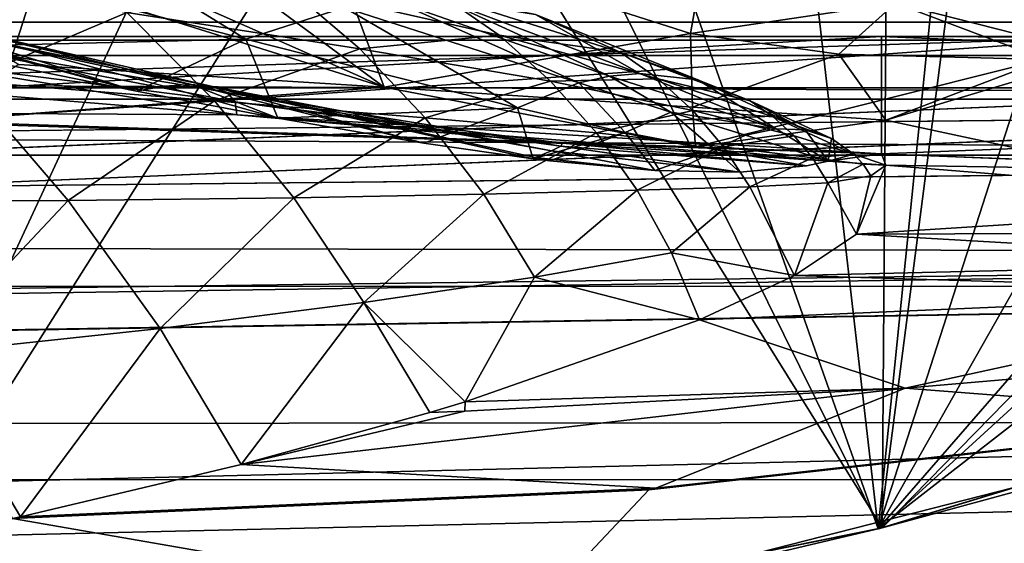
# Model space of a CAD drawing. Header units: metres. Extents: x 0 to 808, y -804 to 0.
# Tile 107 of 124: x 587 to 639, y -78 to -51. Entities that reach past the tile are written whole.
import ezdxf

# ---------------------------------------------------------------- set-up
doc = ezdxf.new("R2010")
doc.units = ezdxf.units.M

msp = doc.modelspace()

# ---------------------------------------------------------------- linework, layer by layer
at = {"layer": 'top0'}
for points in [[(34.402058, -4.519207, 2063.059814), (64.544334, -51.518902, 2063.059814), (737.401917, -51.518902, 2063.059814)], [(743.104004, -37.838261, 2063.059814), (34.402058, -4.519207, 2063.059814), (737.401917, -51.518902, 2063.059814)], [(34.402058, -4.519207, 163.059708), (743.104004, -37.838261, 163.059708), (737.401917, -51.518902, 163.059708)], [(737.401917, -51.518902, 163.059708), (64.544334, -51.518902, 163.059708), (34.402058, -4.519207, 163.059708)], [(575.437195, -88.45858, 1566.81958), (561.35553, -14.86791, 1564.892578), (597.250549, -20.886278, 1565.050171)], [(575.176331, -88.498238, 658.996399), (605.495239, -23.331985, 660.70282), (572.503723, -16.928637, 660.870483)], [(574.027771, -17.473251, 617.963867), (614.202637, -26.577866, 618.202332), (574.9823, -88.527664, 619.824524)], [(632.212646, -77.000015, 1566.519531), (575.437195, -88.45858, 1566.81958), (597.250549, -20.886278, 1565.050171)], [(632.212646, -77.000015, 1566.519531), (597.250549, -20.886278, 1565.050171), (632.556213, -29.892569, 1565.286011)], [(631.989563, -77.056259, 619.524109), (625.740479, -22.823589, 618.104004), (637.646545, -21.415346, 618.067139)], [(637.646545, -21.415346, 618.067139), (649.627686, -22.387112, 618.09259), (631.989563, -77.056259, 619.524109)], [(649.627686, -22.387112, 618.09259), (661.155518, -25.713488, 618.179688), (631.989563, -77.056259, 619.524109)], [(614.202637, -26.577866, 618.202332), (625.740479, -22.823589, 618.104004), (631.989563, -77.056259, 619.524109)], [(575.176331, -88.498238, 658.996399), (632.084717, -77.03228, 659.296631), (605.495239, -23.331985, 660.70282)], [(632.084717, -77.03228, 659.296631), (637.904785, -32.151726, 660.471863), (605.495239, -23.331985, 660.70282)], [(631.989563, -77.056259, 619.524109), (661.155518, -25.713488, 618.179688), (671.822021, -31.284773, 618.325562)], [(574.9823, -88.527664, 619.824524), (614.202637, -26.577866, 618.202332), (631.989563, -77.056259, 619.524109)], [(666.745667, -41.721039, 1565.595703), (632.212646, -77.000015, 1566.519531), (632.556213, -29.892569, 1565.286011)], [(631.989563, -77.056259, 619.524109), (671.822021, -31.284773, 618.325562), (681.14978, -38.850876, 618.523682)], [(637.904785, -32.151726, 660.471863), (632.084717, -77.03228, 659.296631), (669.161072, -43.17659, 660.183167)], [(687.625916, -60.147358, 619.08136), (631.989563, -77.056259, 619.524109), (681.14978, -38.850876, 618.523682)], [(687.625916, -60.147358, 1566.078247), (632.212646, -77.000015, 1566.519531), (666.745667, -41.721039, 1565.595703)], [(632.084717, -77.03228, 659.296631), (687.625916, -60.147358, 659.73877), (669.161072, -43.17659, 660.183167)], [(572.446289, -43.523407, 258.025757), (587.40271, -52.970856, 210.92009), (606.365784, -54.148293, 210.92009)], [(572.446289, -43.523407, 258.025757), (606.365784, -54.148293, 210.92009), (582.88739, -43.775658, 258.303192)], [(606.365784, -54.148293, 210.92009), (593.052979, -44.340527, 258.627472), (582.88739, -43.775658, 258.303192)], [(593.052979, -44.340527, 258.627472), (606.365784, -54.148293, 210.92009), (603.039551, -45.222408, 258.998566)], [(558.884705, -45.103973, 1822.396973), (582.260315, -52.078007, 1821.028442), (593.509827, -54.354393, 1851.041138)], [(561.89209, -45.574219, 1876.180054), (558.884705, -45.103973, 1822.396973), (593.509827, -54.354393, 1851.041138)], [(581.303345, -47.000538, 1803.460449), (588.676697, -45.189301, 1805.216797), (599.171509, -51.651829, 1854.653687)], [(599.171509, -51.651829, 1854.653687), (588.676697, -45.189301, 1805.216797), (604.289429, -50.010891, 1856.190674)], [(603.039551, -45.222408, 258.998566), (606.365784, -54.148293, 210.92009), (622.263855, -51.371399, 235.320496)], [(622.263855, -51.371399, 235.320496), (622.86261, -47.949226, 259.881287), (603.039551, -45.222408, 258.998566)], [(593.509827, -54.354393, 1851.041138), (578.427185, -49.685158, 1874.961426), (561.89209, -45.574219, 1876.180054)], [(599.171509, -51.651829, 1854.653687), (582.260315, -52.078007, 1821.028442), (581.303345, -47.000538, 1803.460449)], [(632.893372, -49.796844, 260.392914), (622.86261, -47.949226, 259.881287), (622.263855, -51.371399, 235.320496)], [(632.893372, -49.796844, 260.392914), (642.358765, -52.189682, 257.191833), (635.74469, -47.574886, 285.304077)], [(642.358765, -52.189682, 257.191833), (651.383789, -50.158096, 302.564972), (635.74469, -47.574886, 285.304077)], [(578.768677, -48.184128, 1659.429321), (584.624268, -53.843201, 1659.745361), (593.001526, -50.276997, 1709.399292)], [(593.001526, -50.276997, 1709.399292), (605.096741, -52.154499, 1760.236694), (601.360596, -48.959869, 1759.460815)], [(605.096741, -52.154499, 1760.236694), (612.327515, -51.458565, 1811.033813), (601.360596, -48.959869, 1759.460815)], [(601.360596, -48.959869, 1759.460815), (612.327515, -51.458565, 1811.033813), (609.422546, -49.424957, 1810.232666)], [(612.327515, -51.458565, 1811.033813), (618.612488, -52.340107, 1860.611694), (609.422546, -49.424957, 1810.232666)], [(609.422546, -49.424957, 1810.232666), (618.612488, -52.340107, 1860.611694), (614.214722, -50.386955, 1859.168823)], [(594.928223, -54.100361, 1873.629639), (578.427185, -49.685158, 1874.961426), (593.509827, -54.354393, 1851.041138)], [(579.695129, -50.042881, 1901.756714), (578.427185, -49.685158, 1874.961426), (596.356445, -54.009632, 1900.340942)], [(578.427185, -49.685158, 1874.961426), (594.928223, -54.100361, 1873.629639), (596.356445, -54.009632, 1900.340942)], [(596.356445, -54.009632, 1900.340942), (597.449646, -54.120232, 1927.047363), (579.695129, -50.042881, 1901.756714)], [(597.449646, -54.120232, 1927.047363), (580.665894, -50.681149, 1928.533569), (579.695129, -50.042881, 1901.756714)], [(613.272034, -55.227154, 1907.171143), (599.171509, -51.651829, 1854.653687), (604.289429, -50.010891, 1856.190674)], [(616.462646, -53.926888, 1908.31665), (604.289429, -50.010891, 1856.190674), (606.848328, -49.649117, 1856.947144)], [(616.462646, -53.926888, 1908.31665), (613.272034, -55.227154, 1907.171143), (604.289429, -50.010891, 1856.190674)], [(606.848328, -49.649117, 1856.947144), (609.372864, -49.593063, 1857.695679), (618.057861, -53.58255, 1908.881348)], [(618.057861, -53.58255, 1908.881348), (616.462646, -53.926888, 1908.31665), (606.848328, -49.649117, 1856.947144)], [(609.372864, -49.593063, 1857.695679), (619.630249, -53.442028, 1909.440796), (618.057861, -53.58255, 1908.881348)], [(619.630249, -53.442028, 1909.440796), (609.372864, -49.593063, 1857.695679), (614.214722, -50.386955, 1859.168823)], [(629.952942, -52.433849, 235.594666), (632.893372, -49.796844, 260.392914), (622.263855, -51.371399, 235.320496)], [(629.952942, -52.433849, 235.594666), (640.667542, -52.709717, 249.075653), (632.893372, -49.796844, 260.392914)], [(640.667542, -52.709717, 249.075653), (642.358765, -52.189682, 257.191833), (632.893372, -49.796844, 260.392914)], [(584.624268, -53.843201, 1659.745361), (597.557617, -54.863064, 1710.014404), (593.001526, -50.276997, 1709.399292)], [(597.557617, -54.863064, 1710.014404), (605.096741, -52.154499, 1760.236694), (593.001526, -50.276997, 1709.399292)], [(618.612488, -52.340107, 1860.611694), (622.63678, -53.764977, 1910.543823), (614.214722, -50.386955, 1859.168823)], [(614.214722, -50.386955, 1859.168823), (622.63678, -53.764977, 1910.543823), (619.630249, -53.442028, 1909.440796)], [(597.449646, -54.120232, 1927.047363), (598.207458, -54.424534, 1953.738525), (580.665894, -50.681149, 1928.533569)], [(598.207458, -54.424534, 1953.738525), (581.339111, -51.592628, 1955.280029), (580.665894, -50.681149, 1928.533569)], [(737.401917, -51.518902, 163.059708), (396.130096, -51.518902, 182.490662), (64.544334, -51.518902, 163.059708)], [(430.996582, -51.518902, 2043.136353), (737.401917, -51.518902, 2063.059814), (64.544334, -51.518902, 2063.059814)], [(479.46637, -51.518902, 184.0103), (396.130096, -51.518902, 182.490662), (737.401917, -51.518902, 163.059708)], [(430.996582, -51.518902, 2043.136353), (498.190948, -51.518902, 2041.009888), (737.401917, -51.518902, 2063.059814)], [(562.599915, -51.518902, 188.995483), (479.46637, -51.518902, 184.0103), (737.401917, -51.518902, 163.059708)], [(498.190948, -51.518902, 2041.009888), (565.275879, -51.518902, 2036.626343), (737.401917, -51.518902, 2063.059814)], [(562.599915, -51.518902, 188.995483), (645.315613, -51.518902, 197.420395), (542.844055, -54.849697, 187.495834)], [(542.844055, -54.849697, 187.495834), (645.315613, -51.518902, 197.420395), (582.724487, -55.916061, 190.725739)], [(737.401917, -51.518902, 163.059708), (645.315613, -51.518902, 197.420395), (562.599915, -51.518902, 188.995483)], [(632.175598, -57.60709, 2029.990601), (632.175598, -51.518902, 2029.990601), (564.659058, -55.400169, 2036.677002)], [(632.175598, -51.518902, 2029.990601), (565.275879, -51.518902, 2036.626343), (564.659058, -55.400169, 2036.677002)], [(737.401917, -51.518902, 2063.059814), (565.275879, -51.518902, 2036.626343), (632.175598, -51.518902, 2029.990601)], [(598.207458, -54.424534, 1953.738525), (598.6297, -54.913704, 1980.404297), (581.339111, -51.592628, 1955.280029)], [(598.6297, -54.913704, 1980.404297), (581.714783, -52.768955, 1981.984253), (581.339111, -51.592628, 1955.280029)], [(645.315613, -51.518902, 197.420395), (622.524597, -57.245205, 194.751907), (582.724487, -55.916061, 190.725739)], [(605.096741, -52.154499, 1760.236694), (614.991699, -53.829269, 1811.826294), (612.327515, -51.458565, 1811.033813)], [(606.365784, -54.148293, 210.92009), (622.368713, -55.189129, 210.92009), (622.263855, -51.371399, 235.320496)], [(614.991699, -53.829269, 1811.826294), (620.585144, -53.72406, 1861.32251), (612.327515, -51.458565, 1811.033813)], [(612.327515, -51.458565, 1811.033813), (620.585144, -53.72406, 1861.32251), (618.612488, -52.340107, 1860.611694)], [(622.263855, -51.371399, 235.320496), (622.368713, -55.189129, 210.92009), (629.952942, -52.433849, 235.594666)], [(642.388916, -58.007244, 197.062881), (622.524597, -57.245205, 194.751907), (645.315613, -51.518902, 197.420395)], [(632.175598, -51.518902, 2029.990601), (727.401917, -51.518902, 2016.598511), (737.401917, -51.518902, 2063.059814)], [(727.401917, -51.518902, 2016.598511), (632.175598, -51.518902, 2029.990601), (727.401917, -51.857319, 2016.598511)], [(632.175598, -51.518902, 2029.990601), (707.214722, -54.632435, 2019.828369), (727.401917, -51.857319, 2016.598511)], [(632.175598, -51.518902, 2029.990601), (632.175598, -57.60709, 2029.990601), (707.214722, -54.632435, 2019.828369)], [(593.509827, -54.354393, 1851.041138), (582.260315, -52.078007, 1821.028442), (599.171509, -51.651829, 1854.653687)], [(600.836304, -55.754749, 1873.21875), (593.509827, -54.354393, 1851.041138), (599.171509, -51.651829, 1854.653687)], [(600.836304, -55.754749, 1873.21875), (599.171509, -51.651829, 1854.653687), (613.272034, -55.227154, 1907.171143)], [(597.557617, -54.863064, 1710.014404), (608.495056, -55.746128, 1761.002075), (605.096741, -52.154499, 1760.236694)], [(605.096741, -52.154499, 1760.236694), (608.495056, -55.746128, 1761.002075), (614.991699, -53.829269, 1811.826294)], [(620.585144, -53.72406, 1861.32251), (625.34729, -54.860771, 1911.626465), (618.612488, -52.340107, 1860.611694)], [(618.612488, -52.340107, 1860.611694), (625.34729, -54.860771, 1911.626465), (622.63678, -53.764977, 1910.543823)], [(622.368713, -55.189129, 210.92009), (632.402344, -55.857307, 210.92009), (629.952942, -52.433849, 235.594666)], [(629.952942, -52.433849, 235.594666), (632.402344, -55.857307, 210.92009), (640.667542, -52.709717, 249.075653)], [(598.6297, -54.913704, 1980.404297), (598.716248, -55.578587, 2007.034302), (581.714783, -52.768955, 1981.984253)], [(598.716248, -55.578587, 2007.034302), (581.792664, -54.201504, 2008.634644), (581.714783, -52.768955, 1981.984253)], [(606.365784, -54.148293, 210.92009), (587.40271, -52.970856, 210.92009), (582.724487, -55.916061, 190.725739)], [(640.667542, -52.709717, 249.075653), (632.402344, -55.857307, 210.92009), (642.347961, -52.866772, 249.264481)], [(632.402344, -55.857307, 210.92009), (642.388916, -58.007244, 197.062881), (642.347961, -52.866772, 249.264481)], [(618.057861, -53.58255, 1908.881348), (621.22937, -55.445381, 1934.729492), (616.462646, -53.926888, 1908.31665)], [(619.630249, -53.442028, 1909.440796), (626.700623, -56.301331, 1961.934692), (618.057861, -53.58255, 1908.881348)], [(626.700623, -56.301331, 1961.934692), (621.22937, -55.445381, 1934.729492), (618.057861, -53.58255, 1908.881348)], [(622.63678, -53.764977, 1910.543823), (626.700623, -56.301331, 1961.934692), (619.630249, -53.442028, 1909.440796)], [(576.426453, -60.081657, 1610.114624), (589.95813, -60.01965, 1660.047974), (584.624268, -53.843201, 1659.745361)], [(606.365784, -54.148293, 210.92009), (582.724487, -55.916061, 190.725739), (622.524597, -57.245205, 194.751907)], [(589.95813, -60.01965, 1660.047974), (597.557617, -54.863064, 1710.014404), (584.624268, -53.843201, 1659.745361)], [(600.836304, -55.754749, 1873.21875), (594.928223, -54.100361, 1873.629639), (593.509827, -54.354393, 1851.041138)], [(596.356445, -54.009632, 1900.340942), (594.928223, -54.100361, 1873.629639), (600.836304, -55.754749, 1873.21875)], [(597.449646, -54.120232, 1927.047363), (596.356445, -54.009632, 1900.340942), (608.424622, -57.057762, 1899.320068)], [(608.424622, -57.057762, 1899.320068), (596.356445, -54.009632, 1900.340942), (600.836304, -55.754749, 1873.21875)], [(614.203613, -57.800331, 1925.433716), (597.449646, -54.120232, 1927.047363), (614.095581, -57.863094, 1921.823364)], [(614.095581, -57.863094, 1921.823364), (597.449646, -54.120232, 1927.047363), (608.424622, -57.057762, 1899.320068)], [(614.203613, -57.800331, 1925.433716), (615.049133, -57.457684, 1952.063965), (597.449646, -54.120232, 1927.047363)], [(615.049133, -57.457684, 1952.063965), (598.207458, -54.424534, 1953.738525), (597.449646, -54.120232, 1927.047363)], [(622.368713, -55.189129, 210.92009), (606.365784, -54.148293, 210.92009), (622.524597, -57.245205, 194.751907)], [(608.495056, -55.746128, 1761.002075), (617.387695, -56.515072, 1812.610352), (614.991699, -53.829269, 1811.826294)], [(616.462646, -53.926888, 1908.31665), (618.874512, -56.49683, 1933.832886), (613.272034, -55.227154, 1907.171143)], [(614.991699, -53.829269, 1811.826294), (622.377258, -55.360832, 1862.026611), (620.585144, -53.72406, 1861.32251)], [(614.991699, -53.829269, 1811.826294), (617.387695, -56.515072, 1812.610352), (622.377258, -55.360832, 1862.026611)], [(621.22937, -55.445381, 1934.729492), (618.874512, -56.49683, 1933.832886), (616.462646, -53.926888, 1908.31665)], [(622.377258, -55.360832, 1862.026611), (626.551697, -55.680248, 1912.160767), (620.585144, -53.72406, 1861.32251)], [(620.585144, -53.72406, 1861.32251), (626.551697, -55.680248, 1912.160767), (625.34729, -54.860771, 1911.626465)], [(625.34729, -54.860771, 1911.626465), (628.214539, -56.36594, 1962.532471), (622.63678, -53.764977, 1910.543823)], [(622.63678, -53.764977, 1910.543823), (628.214539, -56.36594, 1962.532471), (626.700623, -56.301331, 1961.934692)], [(581.792664, -54.201504, 2008.634644), (598.716248, -55.578587, 2007.034302), (564.659058, -55.400169, 2036.677002)], [(615.049133, -57.457684, 1952.063965), (615.519897, -57.214081, 1978.686646), (598.207458, -54.424534, 1953.738525)], [(615.519897, -57.214081, 1978.686646), (598.6297, -54.913704, 1980.404297), (598.207458, -54.424534, 1953.738525)], [(632.175598, -57.60709, 2029.990601), (656.592834, -58.591282, 2027.001099), (707.214722, -54.632435, 2019.828369)], [(601.668213, -59.890942, 1710.618042), (597.557617, -54.863064, 1710.014404), (589.95813, -60.01965, 1660.047974)], [(608.495056, -55.746128, 1761.002075), (597.557617, -54.863064, 1710.014404), (601.668213, -59.890942, 1710.618042)], [(615.519897, -57.214081, 1978.686646), (615.615723, -57.059845, 2005.293335), (598.6297, -54.913704, 1980.404297)], [(615.615723, -57.059845, 2005.293335), (598.716248, -55.578587, 2007.034302), (598.6297, -54.913704, 1980.404297)], [(622.368713, -55.189129, 210.92009), (622.524597, -57.245205, 194.751907), (632.402344, -55.857307, 210.92009)], [(626.551697, -55.680248, 1912.160767), (629.580444, -56.816967, 1963.120239), (625.34729, -54.860771, 1911.626465)], [(625.34729, -54.860771, 1911.626465), (629.580444, -56.816967, 1963.120239), (628.214539, -56.36594, 1962.532471)], [(564.659058, -55.400169, 2036.677002), (598.716248, -55.578587, 2007.034302), (632.175598, -57.60709, 2029.990601)], [(598.716248, -55.578587, 2007.034302), (629.402161, -57.99292, 2014.920044), (632.175598, -57.60709, 2029.990601)], [(629.402161, -57.99292, 2014.920044), (598.716248, -55.578587, 2007.034302), (615.615723, -57.059845, 2005.293335)], [(608.424622, -57.057762, 1899.320068), (600.836304, -55.754749, 1873.21875), (613.272034, -55.227154, 1907.171143)], [(613.272034, -55.227154, 1907.171143), (614.095581, -57.863094, 1921.823364), (608.424622, -57.057762, 1899.320068)], [(618.874512, -56.49683, 1933.832886), (614.095581, -57.863094, 1921.823364), (613.272034, -55.227154, 1907.171143)], [(617.387695, -56.515072, 1812.610352), (623.968201, -57.233929, 1862.724609), (622.377258, -55.360832, 1862.026611)], [(618.874512, -56.49683, 1933.832886), (621.22937, -55.445381, 1934.729492), (623.500183, -57.38763, 1960.707153)], [(625.10614, -56.640629, 1961.326172), (621.22937, -55.445381, 1934.729492), (626.700623, -56.301331, 1961.934692)], [(621.22937, -55.445381, 1934.729492), (625.10614, -56.640629, 1961.326172), (623.500183, -57.38763, 1960.707153)], [(622.377258, -55.360832, 1862.026611), (623.968201, -57.233929, 1862.724609), (627.635742, -56.668278, 1912.690674)], [(622.377258, -55.360832, 1862.026611), (627.635742, -56.668278, 1912.690674), (626.551697, -55.680248, 1912.160767)], [(629.580444, -56.816967, 1963.120239), (626.551697, -55.680248, 1912.160767), (630.735352, -57.623852, 1963.698608)], [(626.551697, -55.680248, 1912.160767), (627.635742, -56.668278, 1912.690674), (630.735352, -57.623852, 1963.698608)], [(611.523987, -59.704006, 1761.757935), (608.495056, -55.746128, 1761.002075), (601.668213, -59.890942, 1710.618042)], [(617.387695, -56.515072, 1812.610352), (608.495056, -55.746128, 1761.002075), (611.523987, -59.704006, 1761.757935)], [(622.524597, -57.245205, 194.751907), (642.388916, -58.007244, 197.062881), (632.402344, -55.857307, 210.92009)], [(619.49054, -59.491554, 1813.386963), (617.387695, -56.515072, 1812.610352), (611.523987, -59.704006, 1761.757935)], [(618.874512, -56.49683, 1933.832886), (614.956116, -57.966988, 1925.539429), (614.095581, -57.863094, 1921.823364)], [(620.398865, -58.462021, 1951.601074), (614.956116, -57.966988, 1925.539429), (618.874512, -56.49683, 1933.832886)], [(619.49054, -59.491554, 1813.386963), (623.968201, -57.233929, 1862.724609), (617.387695, -56.515072, 1812.610352)], [(623.500183, -57.38763, 1960.707153), (620.398865, -58.462021, 1951.601074), (618.874512, -56.49683, 1933.832886)], [(623.500183, -57.38763, 1960.707153), (625.10614, -56.640629, 1961.326172), (629.402161, -57.99292, 2014.920044)], [(623.968201, -57.233929, 1862.724609), (628.585693, -57.813854, 1913.216309), (627.635742, -56.668278, 1912.690674)], [(629.402161, -57.99292, 2014.920044), (625.10614, -56.640629, 1961.326172), (626.700623, -56.301331, 1961.934692)], [(628.214539, -56.36594, 1962.532471), (629.402161, -57.99292, 2014.920044), (626.700623, -56.301331, 1961.934692)], [(627.635742, -56.668278, 1912.690674), (628.585693, -57.813854, 1913.216309), (630.735352, -57.623852, 1963.698608)], [(629.580444, -56.816967, 1963.120239), (629.402161, -57.99292, 2014.920044), (628.214539, -56.36594, 1962.532471)], [(624.825317, -58.549465, 1977.682373), (615.519897, -57.214081, 1978.686646), (615.049133, -57.457684, 1952.063965)], [(628.271851, -58.235344, 2004.019043), (615.615723, -57.059845, 2005.293335), (615.519897, -57.214081, 1978.686646)], [(624.825317, -58.549465, 1977.682373), (628.271851, -58.235344, 2004.019043), (615.519897, -57.214081, 1978.686646)], [(628.271851, -58.235344, 2004.019043), (629.402161, -57.99292, 2014.920044), (615.615723, -57.059845, 2005.293335)], [(629.580444, -56.816967, 1963.120239), (630.735352, -57.623852, 1963.698608), (629.402161, -57.99292, 2014.920044)], [(620.398865, -58.462021, 1951.601074), (615.049133, -57.457684, 1952.063965), (614.203613, -57.800331, 1925.433716)], [(620.398865, -58.462021, 1951.601074), (624.825317, -58.549465, 1977.682373), (615.049133, -57.457684, 1952.063965)], [(625.339294, -59.325039, 1863.41687), (623.968201, -57.233929, 1862.724609), (619.49054, -59.491554, 1813.386963)], [(624.825317, -58.549465, 1977.682373), (620.398865, -58.462021, 1951.601074), (623.500183, -57.38763, 1960.707153)], [(628.271851, -58.235344, 2004.019043), (623.500183, -57.38763, 1960.707153), (629.402161, -57.99292, 2014.920044)], [(628.271851, -58.235344, 2004.019043), (624.825317, -58.549465, 1977.682373), (623.500183, -57.38763, 1960.707153)], [(628.585693, -57.813854, 1913.216309), (623.968201, -57.233929, 1862.724609), (625.339294, -59.325039, 1863.41687)], [(628.585693, -57.813854, 1913.216309), (631.215698, -58.148209, 1963.984619), (630.735352, -57.623852, 1963.698608)], [(632.175598, -57.60709, 2029.990601), (629.402161, -57.99292, 2014.920044), (632.4021, -58.197758, 2014.920044)], [(630.735352, -57.623852, 1963.698608), (632.4021, -58.197758, 2014.920044), (629.402161, -57.99292, 2014.920044)], [(631.215698, -58.148209, 1963.984619), (632.4021, -58.197758, 2014.920044), (630.735352, -57.623852, 1963.698608)], [(656.592834, -58.591282, 2027.001099), (632.175598, -57.60709, 2029.990601), (632.4021, -58.197758, 2014.920044)], [(614.956116, -57.966988, 1925.539429), (614.203613, -57.800331, 1925.433716), (614.095581, -57.863094, 1921.823364)], [(614.956116, -57.966988, 1925.539429), (620.398865, -58.462021, 1951.601074), (614.203613, -57.800331, 1925.433716)], [(625.339294, -59.325039, 1863.41687), (629.389099, -59.104771, 1913.738281), (628.585693, -57.813854, 1913.216309)], [(629.389099, -59.104771, 1913.738281), (631.215698, -58.148209, 1963.984619), (628.585693, -57.813854, 1913.216309)], [(629.389099, -59.104771, 1913.738281), (631.622681, -58.745232, 1964.268799), (631.215698, -58.148209, 1963.984619)], [(632.4021, -58.197758, 2014.920044), (630.870605, -61.766499, 1922.515991), (656.508179, -60.141026, 1973.981445)], [(630.870605, -61.766499, 1922.515991), (632.4021, -58.197758, 2014.920044), (631.622681, -58.745232, 1964.268799)], [(631.622681, -58.745232, 1964.268799), (632.4021, -58.197758, 2014.920044), (631.215698, -58.148209, 1963.984619)], [(656.508179, -60.141026, 1973.981445), (656.592834, -58.591282, 2027.001099), (632.4021, -58.197758, 2014.920044)], [(630.870605, -61.766499, 1922.515991), (631.622681, -58.745232, 1964.268799), (629.389099, -59.104771, 1913.738281)], [(627.654846, -63.9198, 1868.650635), (629.389099, -59.104771, 1913.738281), (625.339294, -59.325039, 1863.41687)], [(627.654846, -63.9198, 1868.650635), (630.870605, -61.766499, 1922.515991), (629.389099, -59.104771, 1913.738281)], [(605.299744, -65.319962, 1711.21106), (611.523987, -59.704006, 1761.757935), (601.668213, -59.890942, 1710.618042)], [(605.299744, -65.319962, 1711.21106), (614.155884, -63.994419, 1762.505005), (611.523987, -59.704006, 1761.757935)], [(614.155884, -63.994419, 1762.505005), (619.49054, -59.491554, 1813.386963), (611.523987, -59.704006, 1761.757935)], [(621.278259, -62.731968, 1814.156494), (619.49054, -59.491554, 1813.386963), (614.155884, -63.994419, 1762.505005)], [(621.278259, -62.731968, 1814.156494), (625.339294, -59.325039, 1863.41687), (619.49054, -59.491554, 1813.386963)], [(621.278259, -62.731968, 1814.156494), (627.654846, -63.9198, 1868.650635), (625.339294, -59.325039, 1863.41687)], [(582.47052, -67.975624, 1609.941162), (589.95813, -60.01965, 1660.047974), (576.426453, -60.081657, 1610.114624)], [(582.47052, -67.975624, 1609.941162), (594.731018, -66.665855, 1660.338257), (589.95813, -60.01965, 1660.047974)], [(594.731018, -66.665855, 1660.338257), (601.668213, -59.890942, 1710.618042), (589.95813, -60.01965, 1660.047974)], [(594.731018, -66.665855, 1660.338257), (605.299744, -65.319962, 1711.21106), (601.668213, -59.890942, 1710.618042)], [(630.870605, -61.766499, 1922.515991), (656.430176, -61.688904, 1920.960938), (656.508179, -60.141026, 1973.981445)], [(631.989563, -77.056259, 619.524109), (687.625916, -60.147358, 619.08136), (632.084717, -77.03228, 659.296631)], [(632.084717, -77.03228, 659.296631), (687.625916, -60.147358, 619.08136), (687.625916, -60.147358, 659.73877)], [(632.212646, -77.000015, 1566.519531), (687.625916, -60.147358, 1566.078247), (652.953613, -71.370918, 1606.646362)], [(630.870605, -61.766499, 1922.515991), (627.654846, -63.9198, 1868.650635), (656.352173, -63.236778, 1867.94043)], [(656.430176, -61.688904, 1920.960938), (630.870605, -61.766499, 1922.515991), (656.352173, -63.236778, 1867.94043)], [(614.155884, -63.994419, 1762.505005), (622.731628, -66.207794, 1814.919922), (621.278259, -62.731968, 1814.156494)], [(622.731628, -66.207794, 1814.919922), (627.654846, -63.9198, 1868.650635), (621.278259, -62.731968, 1814.156494)], [(656.352173, -63.236778, 1867.94043), (627.654846, -63.9198, 1868.650635), (656.281616, -64.784325, 1814.920044)], [(605.299744, -65.319962, 1711.21106), (610.560913, -70.462479, 1724.660767), (614.155884, -63.994419, 1762.505005)], [(610.560913, -70.462479, 1724.660767), (622.731628, -66.207794, 1814.919922), (614.155884, -63.994419, 1762.505005)], [(627.654846, -63.9198, 1868.650635), (622.731628, -66.207794, 1814.919922), (656.281616, -64.784325, 1814.920044)], [(656.281616, -64.784325, 1814.920044), (622.731628, -66.207794, 1814.919922), (633.399597, -69.762184, 1712.911987)], [(656.187805, -67.79805, 1712.220581), (656.281616, -64.784325, 1814.920044), (633.399597, -69.762184, 1712.911987)], [(594.731018, -66.665855, 1660.338257), (598.937439, -73.723839, 1660.759277), (605.299744, -65.319962, 1711.21106)], [(598.937439, -73.723839, 1660.759277), (608.726685, -71.017281, 1713.585571), (605.299744, -65.319962, 1711.21106)], [(605.299744, -65.319962, 1711.21106), (608.726685, -71.017281, 1713.585571), (610.560913, -70.462479, 1724.660767)], [(633.399597, -69.762184, 1712.911987), (622.731628, -66.207794, 1814.919922), (610.560913, -70.462479, 1724.660767)], [(582.47052, -67.975624, 1609.941162), (587.484253, -76.424942, 1608.269531), (594.731018, -66.665855, 1660.338257)], [(587.484253, -76.424942, 1608.269531), (598.937439, -73.723839, 1660.759277), (594.731018, -66.665855, 1660.338257)], [(656.187805, -67.79805, 1712.220581), (633.399597, -69.762184, 1712.911987), (653.240234, -71.287537, 1608.008789)], [(587.071899, -76.514389, 1606.511597), (587.483704, -76.425751, 1608.265381), (582.47052, -67.975624, 1609.941162)], [(582.47052, -67.975624, 1609.941162), (587.483704, -76.425751, 1608.265381), (587.484253, -76.424942, 1608.269531)], [(633.399597, -69.762184, 1712.911987), (598.937439, -73.723839, 1660.759277), (620.453674, -74.942093, 1608.117676)], [(633.399597, -69.762184, 1712.911987), (610.549316, -70.95475, 1713.538452), (598.937439, -73.723839, 1660.759277)], [(633.399597, -69.762184, 1712.911987), (610.560913, -70.462479, 1724.660767), (610.549316, -70.95475, 1713.538452)], [(653.240234, -71.287537, 1608.008789), (633.399597, -69.762184, 1712.911987), (620.453674, -74.942093, 1608.117676)], [(610.560913, -70.462479, 1724.660767), (608.726685, -71.017281, 1713.585571), (610.549316, -70.95475, 1713.538452)], [(610.549316, -70.95475, 1713.538452), (608.726685, -71.017281, 1713.585571), (598.937439, -73.723839, 1660.759277)], [(652.953613, -71.370918, 1606.646362), (620.097961, -75.036163, 1606.550415), (614.252258, -81.240448, 1606.387939)], [(632.212646, -77.000015, 1566.519531), (652.953613, -71.370918, 1606.646362), (614.252258, -81.240448, 1606.387939)], [(620.453674, -74.942093, 1608.117676), (620.097961, -75.036163, 1606.550415), (652.953613, -71.370918, 1606.646362)], [(653.240234, -71.287537, 1608.008789), (620.453674, -74.942093, 1608.117676), (652.953613, -71.370918, 1606.646362)], [(620.453674, -74.942093, 1608.117676), (598.937439, -73.723839, 1660.759277), (587.484253, -76.424942, 1608.269531)], [(620.097961, -75.036163, 1606.550415), (587.071899, -76.514389, 1606.511597), (614.252258, -81.240448, 1606.387939)], [(587.483704, -76.425751, 1608.265381), (587.071899, -76.514389, 1606.511597), (620.097961, -75.036163, 1606.550415)], [(587.484253, -76.424942, 1608.269531), (587.483704, -76.425751, 1608.265381), (620.453674, -74.942093, 1608.117676)], [(587.483704, -76.425751, 1608.265381), (620.097961, -75.036163, 1606.550415), (620.453674, -74.942093, 1608.117676)], [(614.252258, -81.240448, 1606.387939), (587.071899, -76.514389, 1606.511597), (574.982361, -88.528107, 1606.197021)], [(574.9823, -88.527664, 619.824524), (631.989563, -77.056259, 619.524109), (575.176331, -88.498238, 658.996399)], [(575.176331, -88.498238, 658.996399), (631.989563, -77.056259, 619.524109), (632.084717, -77.03228, 659.296631)], [(575.437195, -88.45858, 1566.81958), (632.212646, -77.000015, 1566.519531), (614.252258, -81.240448, 1606.387939)]]:
    msp.add_3dface(points, dxfattribs=at)
at = {"layer": 'top0123458'}
for points in [[(783.110596, -12.961353, 160.059708), (61.568436, -50.772526, 160.059708), (20.921553, -12.961353, 160.059708)], [(742.989197, -50.77253, 160.059708), (61.568436, -50.772526, 160.059708), (783.110596, -12.961353, 160.059708)], [(783.110596, -15.961353, 163.059708), (20.921553, -15.961353, 163.059708), (744.686096, -52.504578, 163.059708)], [(744.686096, -52.504578, 163.059708), (20.921553, -15.961353, 163.059708), (59.607479, -52.504585, 163.059708)], [(61.568436, -50.772526, 160.059708), (742.989197, -50.77253, 160.059708), (120.582596, -76.835205, 114.917824)], [(742.989197, -50.77253, 160.059708), (680.857727, -82.481476, 105.138191), (120.582596, -76.835205, 114.917824)], [(59.607479, -52.504585, 163.059708), (118.575211, -78.546761, 117.953323), (744.686096, -52.504578, 163.059708)], [(118.575211, -78.546761, 117.953323), (682.522278, -84.230042, 108.109589), (744.686096, -52.504578, 163.059708)], [(120.582596, -727.197693, 114.917824), (120.582596, -76.835205, 114.917824), (602.851624, -402.016144, 106.499786)], [(120.582596, -76.835205, 114.917824), (603.975037, -389.770264, 106.480179), (602.851624, -402.016144, 106.499786)], [(680.857727, -82.481476, 105.138191), (622.559387, -354.430237, 106.155792), (120.582596, -76.835205, 114.917824)], [(622.559387, -354.430237, 106.155792), (612.976318, -366.514282, 106.323059), (120.582596, -76.835205, 114.917824)], [(120.582596, -76.835205, 114.917824), (612.976318, -366.514282, 106.323059), (607.575745, -377.245148, 106.417328)], [(607.575745, -377.245148, 106.417328), (603.975037, -389.770264, 106.480179), (120.582596, -76.835205, 114.917824)]]:
    msp.add_3dface(points, dxfattribs=at)
at = {"layer": 'top0123459'}
for points in [[(13.016086, -13.016327, 2065.280029), (51.714104, -51.714348, 2065.280029), (791.016113, -13.016327, 2065.280029)], [(51.714104, -51.714348, 2065.280029), (751.684326, -51.714348, 2065.280029), (791.016113, -13.016327, 2065.280029)], [(788.016113, -16.016327, 2063.023926), (54.184959, -54.185204, 2063.023926), (16.016085, -16.016327, 2063.023926)], [(749.625977, -54.185204, 2063.023926), (54.184959, -54.185204, 2063.023926), (788.016113, -16.016327, 2063.023926)], [(751.684326, -51.714348, 2065.280029), (51.714104, -51.714348, 2065.280029), (744.18219, -54.775112, 2076.154541)], [(51.714104, -51.714348, 2065.280029), (54.774872, -54.775112, 2076.154541), (744.18219, -54.775112, 2076.154541)], [(57.672646, -57.67289, 2075.415527), (54.184959, -54.185204, 2063.023926), (741.070984, -57.67289, 2075.415527)], [(54.184959, -54.185204, 2063.023926), (749.625977, -54.185204, 2063.023926), (741.070984, -57.67289, 2075.415527)], [(744.18219, -54.775112, 2076.154541), (54.774872, -54.775112, 2076.154541), (81.416359, -61.669857, 2094.729492)], [(727.559265, -62.761993, 2097.011963), (744.18219, -54.775112, 2076.154541), (81.416359, -61.669857, 2094.729492)], [(57.672646, -57.67289, 2075.415527), (741.070984, -57.67289, 2075.415527), (84.936157, -64.420471, 2093.589355)], [(741.070984, -57.67289, 2075.415527), (726.523193, -64.483292, 2093.723389), (84.936157, -64.420471, 2093.589355)], [(81.416359, -61.669857, 2094.729492), (105.854675, -70.809113, 2111.02002), (727.559265, -62.761993, 2097.011963)], [(105.854675, -70.809113, 2111.02002), (108.399345, -71.954971, 2112.716309), (727.559265, -62.761993, 2097.011963)], [(727.559265, -62.761993, 2097.011963), (108.399345, -71.954971, 2112.716309), (713.466736, -71.481468, 2112.022461)], [(726.523193, -64.483292, 2093.723389), (111.085014, -74.374359, 2111.02002), (84.936157, -64.420471, 2093.589355)], [(111.362381, -74.50135, 2111.204834), (111.085014, -74.374359, 2111.02002), (726.523193, -64.483292, 2093.723389)], [(710.107361, -74.514999, 2111.224854), (111.362381, -74.50135, 2111.204834), (726.523193, -64.483292, 2093.723389)], [(108.399345, -71.954971, 2112.716309), (133.415726, -85.637718, 2129.39209), (713.466736, -71.481468, 2112.022461)], [(713.466736, -71.481468, 2112.022461), (133.415726, -85.637718, 2129.39209), (698.934387, -82.023651, 2125.519043)], [(135.748489, -87.847626, 2127.460693), (111.362381, -74.50135, 2111.204834), (710.107361, -74.514999, 2111.224854)], [(691.558655, -88.324097, 2127.947998), (135.748489, -87.847626, 2127.460693), (710.107361, -74.514999, 2111.224854)]]:
    msp.add_3dface(points, dxfattribs=at)

doc.saveas('drawing.dxf')
